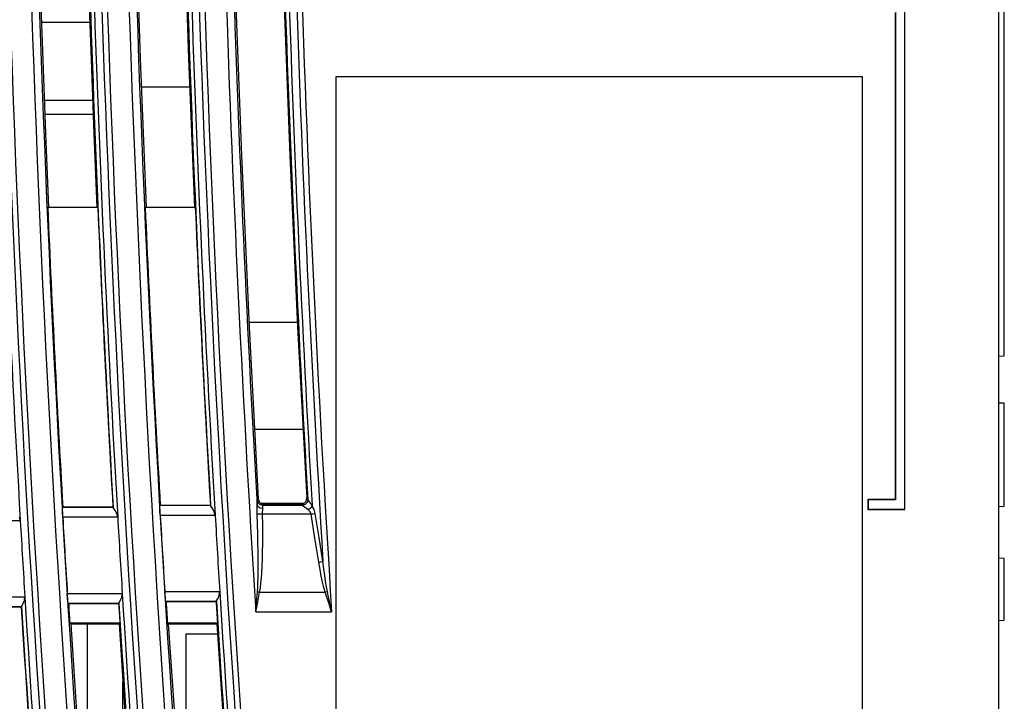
# Model space of a CAD drawing. Header units: millimetres. Extents: x 0 to 500, y 0 to 550.
# Tile 47 of 50: x 399 to 449, y 259 to 294. Entities that reach past the tile are written whole.
import ezdxf

# ---------------------------------------------------------------- set-up
doc = ezdxf.new("R2010")
doc.units = ezdxf.units.MM
doc.header["$LTSCALE"] = 35.851852
doc.layers.get('0').update_dxf_attribs({"linetype": 'CONTINUOUS'})

msp = doc.modelspace()

# ---------------------------------------------------------------- linework, layer by layer
at = {"color": 7, "linetype": 'CONTINUOUS'}
for p, q in [((449.252, 276.685), (449.252, 335.631)), ((448.952, 307.937), (448.952, 248.172)), ((399.774, 295.681), (399.904, 291.888)), ((402.251, 295.682), (402.381, 291.889)), ((404.772, 295.777), (404.903, 291.952)), ((407.252, 295.778), (407.384, 291.953)), ((409.772, 295.789), (410.096, 286.969)), ((412.257, 295.79), (412.581, 286.981)), ((444.143, 268.813), (444.143, 294.796)), ((444.152, 268.804), (444.152, 294.804)), ((443.652, 294.304), (443.652, 269.304)), ((443.66, 294.313), (443.66, 269.296)), ((402.315, 293.804), (399.838, 293.804)), ((399.904, 291.888), (400.047, 288.096)), ((402.381, 291.889), (402.524, 288.096)), ((404.903, 291.952), (405.047, 288.128)), ((407.384, 291.953), (407.529, 288.128)), ((414.952, 291.036), (441.952, 291.036)), ((414.952, 232.036), (414.952, 291.036)), ((441.952, 291.036), (441.952, 232.036)), ((404.958, 290.504), (407.439, 290.504)), ((402.46, 289.804), (399.982, 289.804)), ((400.009, 289.092), (402.486, 289.092)), ((400.047, 288.096), (400.203, 284.304)), ((402.524, 288.096), (402.681, 284.304)), ((405.047, 288.128), (405.206, 284.304)), ((407.529, 288.128), (407.687, 284.304)), ((410.096, 286.969), (410.493, 278.153)), ((412.581, 286.981), (412.979, 278.175)), ((402.725, 284.304), (400.157, 284.304)), ((407.73, 284.304), (405.162, 284.304)), ((412.968, 278.404), (410.482, 278.404)), ((410.493, 278.153), (410.964, 269.339)), ((412.979, 278.175), (413.45, 269.373)), ((448.952, 276.669), (449.252, 276.685)), ((449.252, 274.248), (448.952, 274.264)), ((449.252, 268.961), (449.252, 274.248)), ((413.261, 272.904), (410.773, 272.904)), ((413.416, 269.216), (413.45, 269.373)), ((413.506, 269.32), (413.45, 269.373)), ((400.913, 268.824), (400.919, 268.899)), ((400.93, 268.911), (400.919, 268.899)), ((403.513, 268.899), (400.919, 268.899)), ((403.5, 268.911), (400.93, 268.911)), ((403.5, 268.911), (403.513, 268.899)), ((403.549, 268.849), (403.511, 268.899)), ((403.624, 268.738), (403.549, 268.849)), ((405.916, 268.918), (405.922, 268.993)), ((405.919, 268.737), (405.916, 268.918)), ((405.933, 269.005), (405.922, 268.993)), ((408.516, 268.993), (405.922, 268.993)), ((408.503, 269.005), (405.933, 269.005)), ((408.503, 269.005), (408.516, 268.993)), ((408.552, 268.943), (408.514, 268.993)), ((408.627, 268.832), (408.552, 268.943)), ((410.901, 269.168), (410.905, 269.251)), ((410.902, 268.891), (410.901, 269.168)), ((410.901, 268.732), (410.902, 268.891)), ((410.949, 268.94), (410.902, 269.037)), ((410.905, 269.251), (410.911, 269.284)), ((410.911, 269.284), (410.964, 269.339)), ((410.957, 269.142), (410.911, 269.284)), ((411.057, 268.871), (410.949, 268.94)), ((411.066, 269.039), (410.957, 269.142)), ((410.964, 269.339), (411.01, 269.196)), ((411.01, 269.196), (411.118, 269.094)), ((411.201, 268.847), (411.057, 268.871)), ((411.211, 269.001), (411.066, 269.039)), ((413.311, 269.104), (411.107, 269.104)), ((411.118, 269.094), (411.263, 269.057)), ((411.196, 268.755), (411.201, 268.847)), ((411.201, 268.929), (411.204, 268.981)), ((411.201, 268.847), (411.201, 268.929)), ((411.204, 268.981), (411.211, 269.001)), ((411.211, 269.001), (411.263, 269.057)), ((413.208, 269.001), (411.211, 269.001)), ((411.263, 269.057), (413.15, 269.056)), ((413.15, 269.056), (413.306, 269.1)), ((413.208, 269.001), (413.15, 269.056)), ((413.362, 269.045), (413.208, 269.001)), ((413.27, 268.966), (413.209, 269.001)), ((413.384, 268.889), (413.27, 268.966)), ((413.306, 269.1), (413.416, 269.216)), ((413.472, 269.163), (413.362, 269.045)), ((413.519, 268.785), (413.384, 268.889)), ((413.506, 269.32), (413.472, 269.163)), ((413.53, 269.291), (413.506, 269.319)), ((413.583, 269.213), (413.53, 269.291)), ((413.654, 269.102), (413.583, 269.213)), ((413.674, 268.898), (413.601, 268.835)), ((413.731, 268.967), (413.654, 269.102)), ((413.731, 268.967), (413.674, 268.898)), ((413.727, 269.027), (413.731, 268.967)), ((413.832, 268.793), (413.731, 268.967)), ((443.652, 269.304), (442.252, 269.304)), ((442.252, 269.304), (442.252, 268.804)), ((443.66, 269.296), (442.26, 269.296)), ((442.26, 269.296), (442.26, 268.813)), ((448.952, 268.945), (449.252, 268.961)), ((398.753, 268.222), (398.705, 268.409)), ((400.916, 268.643), (400.913, 268.824)), ((400.927, 268.399), (400.916, 268.643)), ((403.747, 268.399), (400.927, 268.399)), ((403.703, 268.586), (403.624, 268.738)), ((403.751, 268.399), (403.703, 268.586)), ((405.93, 268.493), (405.919, 268.737)), ((408.75, 268.493), (405.93, 268.493)), ((408.706, 268.68), (408.627, 268.832)), ((408.754, 268.493), (408.706, 268.68)), ((410.904, 268.565), (410.901, 268.732)), ((410.968, 268.556), (410.904, 268.565)), ((410.922, 268.025), (410.904, 268.565)), ((411.066, 268.552), (410.968, 268.556)), ((413.677, 268.552), (411.066, 268.552)), ((411.184, 268.552), (411.186, 268.656)), ((411.192, 268.011), (411.184, 268.552)), ((411.186, 268.656), (411.196, 268.755)), ((413.601, 268.835), (413.519, 268.785)), ((413.62, 268.676), (413.519, 268.785)), ((413.677, 268.552), (413.62, 268.676)), ((413.755, 268.565), (413.677, 268.552)), ((413.874, 267.317), (413.677, 268.552)), ((413.827, 268.579), (413.755, 268.565)), ((413.889, 268.594), (413.827, 268.579)), ((413.889, 268.594), (413.832, 268.793)), ((414.086, 267.36), (413.889, 268.594)), ((442.252, 268.804), (444.152, 268.804)), ((442.26, 268.813), (444.143, 268.813)), ((398.749, 268.222), (395.929, 268.222)), ((410.936, 267.526), (410.922, 268.025)), ((411.195, 267.512), (411.192, 268.011)), ((410.947, 267.065), (410.936, 267.526)), ((411.193, 267.05), (411.195, 267.512)), ((414.284, 266.126), (414.086, 267.36)), ((410.954, 266.64), (410.947, 267.065)), ((411.187, 266.624), (411.193, 267.05)), ((414.072, 266.084), (413.874, 267.317)), ((410.958, 266.25), (410.954, 266.64)), ((411.176, 266.233), (411.187, 266.624)), ((410.957, 265.575), (410.959, 265.896)), ((410.959, 265.896), (410.958, 266.25)), ((411.143, 265.557), (411.162, 265.878)), ((411.162, 265.878), (411.176, 266.233)), ((414.15, 266.097), (414.072, 266.084)), ((414.135, 265.712), (414.072, 266.084)), ((414.222, 266.112), (414.15, 266.097)), ((414.284, 266.126), (414.222, 266.112)), ((414.329, 265.754), (414.284, 266.126)), ((449.252, 266.283), (448.952, 266.299)), ((449.252, 263.119), (449.252, 266.283)), ((410.952, 265.288), (410.957, 265.575)), ((411.123, 265.268), (411.143, 265.557)), ((414.199, 265.371), (414.135, 265.712)), ((414.264, 265.064), (414.199, 265.371)), ((414.375, 265.412), (414.329, 265.754)), ((414.42, 265.103), (414.375, 265.412)), ((410.935, 264.79), (410.945, 265.028)), ((410.945, 265.028), (410.952, 265.288)), ((411.07, 264.768), (411.096, 265.008)), ((411.096, 265.008), (411.123, 265.268)), ((414.33, 264.791), (414.264, 265.064)), ((414.465, 264.829), (414.42, 265.103)), ((414.512, 264.581), (414.465, 264.829)), ((396.162, 264.31), (398.983, 264.31)), ((398.961, 264.125), (398.987, 264.31)), ((401.161, 264.488), (403.982, 264.488)), ((401.179, 264.244), (401.161, 264.488)), ((403.9, 264.151), (403.96, 264.302)), ((403.96, 264.302), (403.985, 264.488)), ((406.165, 264.582), (408.985, 264.582)), ((406.182, 264.338), (406.165, 264.582)), ((406.201, 264.157), (406.182, 264.338)), ((408.903, 264.245), (408.964, 264.396)), ((408.964, 264.396), (408.989, 264.582)), ((410.877, 264.05), (410.92, 264.567)), ((410.92, 264.567), (410.935, 264.79)), ((410.956, 264.56), (410.92, 264.567)), ((410.933, 264.039), (411.032, 264.545)), ((410.994, 264.552), (410.956, 264.56)), ((411.032, 264.545), (410.994, 264.552)), ((411.032, 264.545), (411.07, 264.768)), ((411.032, 264.545), (414.399, 264.545)), ((414.399, 264.545), (414.33, 264.791)), ((414.438, 264.557), (414.399, 264.544)), ((414.463, 264.346), (414.399, 264.545)), ((414.475, 264.569), (414.438, 264.557)), ((414.528, 264.147), (414.463, 264.346)), ((414.512, 264.581), (414.475, 264.569)), ((414.554, 264.375), (414.512, 264.581)), ((414.597, 264.169), (414.554, 264.375)), ((396.214, 263.811), (398.808, 263.811)), ((396.227, 263.799), (398.797, 263.799)), ((398.797, 263.799), (398.808, 263.811)), ((398.807, 263.811), (398.839, 263.862)), ((398.839, 263.862), (398.901, 263.974)), ((398.901, 263.974), (398.961, 264.125)), ((401.197, 264.063), (401.179, 264.244)), ((401.213, 263.988), (401.197, 264.063)), ((401.213, 263.988), (403.807, 263.988)), ((401.225, 263.976), (401.213, 263.988)), ((401.225, 263.976), (403.796, 263.976)), ((403.796, 263.976), (403.807, 263.988)), ((403.805, 263.988), (403.838, 264.039)), ((403.838, 264.039), (403.9, 264.151)), ((406.216, 264.082), (406.201, 264.157)), ((406.216, 264.082), (408.811, 264.082)), ((406.229, 264.07), (406.216, 264.082)), ((406.229, 264.07), (408.8, 264.07)), ((408.8, 264.07), (408.811, 264.082)), ((408.809, 264.082), (408.842, 264.133)), ((408.842, 264.133), (408.903, 264.245)), ((410.833, 263.55), (410.877, 264.05)), ((410.833, 263.55), (410.933, 264.039)), ((414.594, 263.948), (414.528, 264.147)), ((414.66, 263.749), (414.594, 263.948)), ((414.64, 263.962), (414.597, 264.169)), ((414.683, 263.756), (414.64, 263.962)), ((410.833, 263.55), (414.727, 263.55)), ((414.727, 263.55), (414.66, 263.749)), ((414.727, 263.55), (414.683, 263.756)), ((401.288, 262.976), (403.858, 262.976)), ((401.336, 262.931), (401.288, 262.976)), ((401.336, 262.931), (403.817, 262.932)), ((401.336, 262.931), (401.667, 257.863)), ((402.194, 253.986), (402.194, 262.932)), ((403.817, 262.932), (403.858, 262.976)), ((403.817, 262.932), (404.151, 257.849)), ((406.298, 262.976), (408.868, 262.976)), ((406.344, 262.933), (406.298, 262.976)), ((406.344, 262.933), (408.829, 262.934)), ((406.344, 262.933), (406.925, 254.313)), ((408.829, 262.934), (408.868, 262.976)), ((408.829, 262.934), (409.41, 254.331)), ((448.952, 263.103), (449.252, 263.119)), ((407.252, 262.404), (408.865, 262.404)), ((407.252, 262.404), (407.252, 249.981)), ((404.013, 253.954), (404.013, 259.943))]:
    msp.add_line(p, q, dxfattribs=at)
for radius, start, end in [(1072.334, 179.881891, 185.297135), (1071.22, 179.872285, 185.30266), (1067.334, 179.87182, 185.322021), (1066.22, 179.866631, 185.327598), (1062.334, 179.866143, 185.347143), (1061.22, 179.865428, 183.606515), (1057.334, 179.864933, 183.619787), (1067.617, 180.009453, 185.181394), (1062.617, 180.004426, 185.205837), (1057.617, 180.00387, 183.47895), (1072.617, 180.018878, 185.15718), (1070.821, 180.166839, 185.010298), (1065.821, 180.162564, 185.03387), (1060.821, 180.162755, 183.310937), (1068, 181.828484, 183.322362), (1063, 181.832016, 183.332928), (1058, 181.840099, 183.320307), (1073, 181.829434, 183.316347), (1068.205, 181.854343, 183.295486), (1063.205, 181.857995, 183.305924), (1058.205, 181.8662, 183.303792), (1070.783, 182.46214, 183.286876), (1068.217, 182.468057, 183.294778), (1065.783, 182.473698, 183.297248), (1063.217, 182.479671, 183.305213), (1070.815, 183.314184, 183.52386), (1068, 183.32293, 183.533162), (1065.815, 183.324684, 183.535347), (1063, 183.333499, 183.544722), (1073, 183.316913, 183.526163), (1073, 183.526728, 185.003054), (1068, 183.533729, 185.026532), (1063, 183.545292, 185.050232), (1073.217, 183.552802, 184.982313), (1073.205, 183.552178, 184.983038), (1070.783, 183.551384, 183.604997), (1068.217, 183.559924, 183.613666), (1068.205, 183.559297, 185.006415), (1065.783, 183.563, 183.621932), (1063.217, 183.571609, 183.630683), (1063.205, 183.570978, 185.030013)]:
    msp.add_arc((1469.952, 330.304), radius, start, end, dxfattribs=at)

doc.saveas('drawing.dxf')
